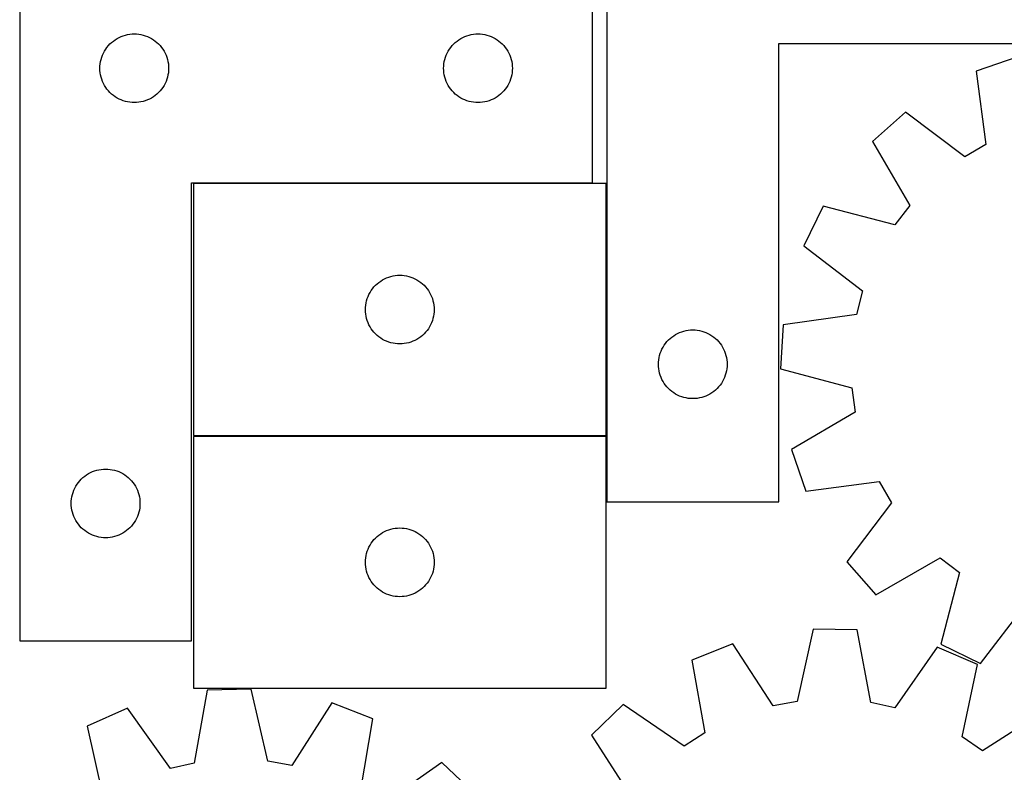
# Model space of a CAD drawing. Header units: millimetres. Extents: x 7 to 1243, y 7 to 1454.
# Tile 12 of 28: x 34 to 291, y 632 to 829. Entities that reach past the tile are written whole.
import ezdxf

# ---------------------------------------------------------------- set-up
doc = ezdxf.new("R2010")
doc.units = ezdxf.units.MM
doc.layers.add('CUT', color=7, linetype='CONTINUOUS', true_color=0x000000)

msp = doc.modelspace()

# ---------------------------------------------------------------- linework, layer by layer
at = {"layer": 'CUT'}
for p, q in [((187.379264, 882.770811), (187.379264, 702.770811)), ((33.638968, 846.324278), (33.638968, 666.324278)), ((183.638968, 786.324278), (183.638968, 846.324278)), ((60.746013, 824.846649), (61.309597, 825.017611)), ((61.309597, 825.017611), (61.883155, 825.151346)), ((61.883155, 825.151346), (62.464233, 825.247282)), ((62.464233, 825.247282), (63.05034, 825.305008)), ((63.05034, 825.305008), (63.638968, 825.324278)), ((63.638968, 825.324278), (64.227596, 825.305008)), ((64.227596, 825.305008), (64.813704, 825.247282)), ((64.813704, 825.247282), (65.394781, 825.151346)), ((65.394781, 825.151346), (65.96834, 825.017611)), ((65.96834, 825.017611), (66.531923, 824.846649)), ((150.746013, 824.846649), (151.309597, 825.017611)), ((151.309597, 825.017611), (151.883155, 825.151346)), ((151.883155, 825.151346), (152.464233, 825.247282)), ((152.464233, 825.247282), (153.05034, 825.305008)), ((153.05034, 825.305008), (153.638968, 825.324278)), ((153.638968, 825.324278), (154.227596, 825.305008)), ((154.227596, 825.305008), (154.813704, 825.247282)), ((154.813704, 825.247282), (155.394781, 825.151346)), ((155.394781, 825.151346), (155.96834, 825.017611)), ((155.96834, 825.017611), (156.531923, 824.846649)), ((56.87241, 822.25839), (57.275007, 822.688239)), ((57.275007, 822.688239), (57.704856, 823.090836)), ((57.704856, 823.090836), (58.160115, 823.464458)), ((58.160115, 823.464458), (58.638836, 823.807505)), ((58.638836, 823.807505), (59.138968, 824.118507)), ((59.138968, 824.118507), (59.65837, 824.396133)), ((59.65837, 824.396133), (60.194817, 824.639194)), ((60.194817, 824.639194), (60.746013, 824.846649)), ((66.531923, 824.846649), (67.083119, 824.639194)), ((67.083119, 824.639194), (67.619567, 824.396133)), ((67.619567, 824.396133), (68.138968, 824.118507)), ((68.138968, 824.118507), (68.6391, 823.807505)), ((68.6391, 823.807505), (69.117821, 823.464458)), ((69.117821, 823.464458), (69.573081, 823.090836)), ((69.573081, 823.090836), (70.002929, 822.688239)), ((70.002929, 822.688239), (70.405527, 822.25839)), ((146.87241, 822.25839), (147.275007, 822.688239)), ((147.275007, 822.688239), (147.704856, 823.090836)), ((147.704856, 823.090836), (148.160115, 823.464458)), ((148.160115, 823.464458), (148.638836, 823.807505)), ((148.638836, 823.807505), (149.138968, 824.118507)), ((149.138968, 824.118507), (149.65837, 824.396133)), ((149.65837, 824.396133), (150.194817, 824.639194)), ((150.194817, 824.639194), (150.746013, 824.846649)), ((156.531923, 824.846649), (157.083119, 824.639194)), ((157.083119, 824.639194), (157.619567, 824.396133)), ((157.619567, 824.396133), (158.138968, 824.118507)), ((158.138968, 824.118507), (158.6391, 823.807505)), ((158.6391, 823.807505), (159.117821, 823.464458)), ((159.117821, 823.464458), (159.573081, 823.090836)), ((159.573081, 823.090836), (160.002929, 822.688239)), ((160.002929, 822.688239), (160.405527, 822.25839)), ((232.379264, 702.770811), (232.379264, 822.770811)), ((232.379264, 822.770811), (337.379264, 822.770811)), ((55.324053, 819.768429), (55.567114, 820.304876)), ((55.567114, 820.304876), (55.84474, 820.824278)), ((55.84474, 820.824278), (56.155742, 821.32441)), ((56.155742, 821.32441), (56.498788, 821.803131)), ((56.498788, 821.803131), (56.87241, 822.25839)), ((70.405527, 822.25839), (70.779148, 821.803131)), ((70.779148, 821.803131), (71.122195, 821.32441)), ((71.122195, 821.32441), (71.433197, 820.824278)), ((71.433197, 820.824278), (71.710823, 820.304876)), ((71.710823, 820.304876), (71.953884, 819.768429)), ((145.324053, 819.768429), (145.567114, 820.304876)), ((145.567114, 820.304876), (145.84474, 820.824278)), ((145.84474, 820.824278), (146.155742, 821.32441)), ((146.155742, 821.32441), (146.498788, 821.803131)), ((146.498788, 821.803131), (146.87241, 822.25839)), ((160.405527, 822.25839), (160.779148, 821.803131)), ((160.779148, 821.803131), (161.122195, 821.32441)), ((161.122195, 821.32441), (161.433197, 820.824278)), ((161.433197, 820.824278), (161.710823, 820.304876)), ((161.710823, 820.304876), (161.953884, 819.768429)), ((54.658238, 816.912906), (54.715965, 817.499014)), ((54.715965, 817.499014), (54.811901, 818.080091)), ((54.811901, 818.080091), (54.945636, 818.65365)), ((54.945636, 818.65365), (55.116597, 819.217233)), ((55.116597, 819.217233), (55.324053, 819.768429)), ((71.953884, 819.768429), (72.161339, 819.217233)), ((72.161339, 819.217233), (72.332301, 818.65365)), ((72.332301, 818.65365), (72.466036, 818.080091)), ((72.466036, 818.080091), (72.561972, 817.499014)), ((72.561972, 817.499014), (72.619699, 816.912906)), ((144.658238, 816.912906), (144.715965, 817.499014)), ((144.715965, 817.499014), (144.811901, 818.080091)), ((144.811901, 818.080091), (144.945636, 818.65365)), ((144.945636, 818.65365), (145.116597, 819.217233)), ((145.116597, 819.217233), (145.324053, 819.768429)), ((161.953884, 819.768429), (162.161339, 819.217233)), ((162.161339, 819.217233), (162.332301, 818.65365)), ((162.332301, 818.65365), (162.466036, 818.080091)), ((162.466036, 818.080091), (162.561972, 817.499014)), ((162.561972, 817.499014), (162.619699, 816.912906)), ((294.996919, 819.340535), (284.0883, 815.587205)), ((54.638968, 816.324278), (54.658238, 816.912906)), ((54.658238, 815.73565), (54.638968, 816.324278)), ((54.715965, 815.149542), (54.658238, 815.73565)), ((54.811901, 814.568465), (54.715965, 815.149542)), ((72.561972, 815.149542), (72.466036, 814.568465)), ((72.619699, 815.73565), (72.561972, 815.149542)), ((72.619699, 816.912906), (72.638968, 816.324278)), ((72.638968, 816.324278), (72.619699, 815.73565)), ((144.638968, 816.324278), (144.658238, 816.912906)), ((144.658238, 815.73565), (144.638968, 816.324278)), ((144.715965, 815.149542), (144.658238, 815.73565)), ((144.811901, 814.568465), (144.715965, 815.149542)), ((162.561972, 815.149542), (162.466036, 814.568465)), ((162.619699, 815.73565), (162.561972, 815.149542)), ((162.619699, 816.912906), (162.638968, 816.324278)), ((162.638968, 816.324278), (162.619699, 815.73565)), ((284.0883, 815.587205), (286.630572, 796.378372)), ((54.945636, 813.994907), (54.811901, 814.568465)), ((55.116597, 813.431323), (54.945636, 813.994907)), ((55.324053, 812.880127), (55.116597, 813.431323)), ((55.567114, 812.34368), (55.324053, 812.880127)), ((55.84474, 811.824278), (55.567114, 812.34368)), ((71.710823, 812.34368), (71.433197, 811.824278)), ((71.953884, 812.880127), (71.710823, 812.34368)), ((72.161339, 813.431323), (71.953884, 812.880127)), ((72.332301, 813.994907), (72.161339, 813.431323)), ((72.466036, 814.568465), (72.332301, 813.994907)), ((144.945636, 813.994907), (144.811901, 814.568465)), ((145.116597, 813.431323), (144.945636, 813.994907)), ((145.324053, 812.880127), (145.116597, 813.431323)), ((145.567114, 812.34368), (145.324053, 812.880127)), ((145.84474, 811.824278), (145.567114, 812.34368)), ((161.710823, 812.34368), (161.433197, 811.824278)), ((161.953884, 812.880127), (161.710823, 812.34368)), ((162.161339, 813.431323), (161.953884, 812.880127)), ((162.332301, 813.994907), (162.161339, 813.431323)), ((162.466036, 814.568465), (162.332301, 813.994907)), ((56.155742, 811.324146), (55.84474, 811.824278)), ((56.498788, 810.845425), (56.155742, 811.324146)), ((56.87241, 810.390166), (56.498788, 810.845425)), ((57.275007, 809.960317), (56.87241, 810.390166)), ((57.704856, 809.55772), (57.275007, 809.960317)), ((58.160115, 809.184098), (57.704856, 809.55772)), ((69.573081, 809.55772), (69.117821, 809.184098)), ((70.002929, 809.960317), (69.573081, 809.55772)), ((70.405527, 810.390166), (70.002929, 809.960317)), ((70.779148, 810.845425), (70.405527, 810.390166)), ((71.122195, 811.324146), (70.779148, 810.845425)), ((71.433197, 811.824278), (71.122195, 811.324146)), ((146.155742, 811.324146), (145.84474, 811.824278)), ((146.498788, 810.845425), (146.155742, 811.324146)), ((146.87241, 810.390166), (146.498788, 810.845425)), ((147.275007, 809.960317), (146.87241, 810.390166)), ((147.704856, 809.55772), (147.275007, 809.960317)), ((148.160115, 809.184098), (147.704856, 809.55772)), ((159.573081, 809.55772), (159.117821, 809.184098)), ((160.002929, 809.960317), (159.573081, 809.55772)), ((160.405527, 810.390166), (160.002929, 809.960317)), ((160.779148, 810.845425), (160.405527, 810.390166)), ((161.122195, 811.324146), (160.779148, 810.845425)), ((161.433197, 811.824278), (161.122195, 811.324146)), ((58.638836, 808.841052), (58.160115, 809.184098)), ((59.138968, 808.530049), (58.638836, 808.841052)), ((59.65837, 808.252423), (59.138968, 808.530049)), ((60.194817, 808.009362), (59.65837, 808.252423)), ((60.746013, 807.801907), (60.194817, 808.009362)), ((61.309597, 807.630946), (60.746013, 807.801907)), ((61.883155, 807.497211), (61.309597, 807.630946)), ((62.464233, 807.401274), (61.883155, 807.497211)), ((63.05034, 807.343548), (62.464233, 807.401274)), ((63.638968, 807.324278), (63.05034, 807.343548)), ((64.227596, 807.343548), (63.638968, 807.324278)), ((64.813704, 807.401274), (64.227596, 807.343548)), ((65.394781, 807.497211), (64.813704, 807.401274)), ((65.96834, 807.630946), (65.394781, 807.497211)), ((66.531923, 807.801907), (65.96834, 807.630946)), ((67.083119, 808.009362), (66.531923, 807.801907)), ((67.619567, 808.252423), (67.083119, 808.009362)), ((68.138968, 808.530049), (67.619567, 808.252423)), ((68.6391, 808.841052), (68.138968, 808.530049)), ((69.117821, 809.184098), (68.6391, 808.841052)), ((148.638836, 808.841052), (148.160115, 809.184098)), ((149.138968, 808.530049), (148.638836, 808.841052)), ((149.65837, 808.252423), (149.138968, 808.530049)), ((150.194817, 808.009362), (149.65837, 808.252423)), ((150.746013, 807.801907), (150.194817, 808.009362)), ((151.309597, 807.630946), (150.746013, 807.801907)), ((151.883155, 807.497211), (151.309597, 807.630946)), ((152.464233, 807.401274), (151.883155, 807.497211)), ((153.05034, 807.343548), (152.464233, 807.401274)), ((153.638968, 807.324278), (153.05034, 807.343548)), ((154.227596, 807.343548), (153.638968, 807.324278)), ((154.813704, 807.401274), (154.227596, 807.343548)), ((155.394781, 807.497211), (154.813704, 807.401274)), ((155.96834, 807.630946), (155.394781, 807.497211)), ((156.531923, 807.801907), (155.96834, 807.630946)), ((157.083119, 808.009362), (156.531923, 807.801907)), ((157.619567, 808.252423), (157.083119, 808.009362)), ((158.138968, 808.530049), (157.619567, 808.252423)), ((158.6391, 808.841052), (158.138968, 808.530049)), ((159.117821, 809.184098), (158.6391, 808.841052)), ((265.614246, 804.819154), (256.972333, 797.176981)), ((281.075513, 793.140471), (265.614246, 804.819154)), ((256.972333, 797.176981), (266.671988, 780.403219)), ((286.630572, 796.378372), (281.075513, 793.140471)), ((78.638968, 666.324278), (78.638968, 786.324278)), ((78.638968, 786.324278), (183.638968, 786.324278)), ((187.164363, 786.098699), (79.164363, 786.098699)), ((79.164363, 786.098699), (79.164363, 720.098699)), ((187.164363, 720.098699), (187.164363, 786.098699)), ((244.025287, 780.158884), (238.965733, 769.79132)), ((262.778873, 775.285959), (244.025287, 780.158884)), ((266.671988, 780.403219), (262.778873, 775.285959)), ((238.965733, 769.79132), (254.346087, 758.006282)), ((127.68551, 760.238879), (128.164231, 760.581926)), ((128.164231, 760.581926), (128.664363, 760.892928)), ((128.664363, 760.892928), (129.183765, 761.170554)), ((129.183765, 761.170554), (129.720212, 761.413615)), ((129.720212, 761.413615), (130.271408, 761.621071)), ((130.271408, 761.621071), (130.834992, 761.792032)), ((130.834992, 761.792032), (131.40855, 761.925767)), ((131.40855, 761.925767), (131.989627, 762.021703)), ((131.989627, 762.021703), (132.575735, 762.07943)), ((132.575735, 762.07943), (133.164363, 762.098699)), ((133.164363, 762.098699), (133.752991, 762.07943)), ((133.752991, 762.07943), (134.339099, 762.021703)), ((134.339099, 762.021703), (134.920176, 761.925767)), ((134.920176, 761.925767), (135.493734, 761.792032)), ((135.493734, 761.792032), (136.057318, 761.621071)), ((136.057318, 761.621071), (136.608514, 761.413615)), ((136.608514, 761.413615), (137.144961, 761.170554)), ((137.144961, 761.170554), (137.664363, 760.892928)), ((137.664363, 760.892928), (138.164495, 760.581926)), ((138.164495, 760.581926), (138.643216, 760.238879)), ((125.370134, 757.598699), (125.681137, 758.098831)), ((125.681137, 758.098831), (126.024183, 758.577552)), ((126.024183, 758.577552), (126.397805, 759.032812)), ((126.397805, 759.032812), (126.800402, 759.46266)), ((126.800402, 759.46266), (127.230251, 759.865258)), ((127.230251, 759.865258), (127.68551, 760.238879)), ((138.643216, 760.238879), (139.098475, 759.865258)), ((139.098475, 759.865258), (139.528324, 759.46266)), ((139.528324, 759.46266), (139.930921, 759.032812)), ((139.930921, 759.032812), (140.304543, 758.577552)), ((140.304543, 758.577552), (140.64759, 758.098831)), ((140.64759, 758.098831), (140.958592, 757.598699)), ((254.346087, 758.006282), (252.707609, 751.78872)), ((124.337296, 754.854512), (124.471031, 755.428071)), ((124.471031, 755.428071), (124.641992, 755.991655)), ((124.641992, 755.991655), (124.849447, 756.54285)), ((124.849447, 756.54285), (125.092508, 757.079298)), ((125.092508, 757.079298), (125.370134, 757.598699)), ((140.958592, 757.598699), (141.236218, 757.079298)), ((141.236218, 757.079298), (141.479279, 756.54285)), ((141.479279, 756.54285), (141.686734, 755.991655)), ((141.686734, 755.991655), (141.857695, 755.428071)), ((141.857695, 755.428071), (141.991431, 754.854512)), ((124.164363, 753.098699), (124.183633, 753.687328)), ((124.183633, 752.510071), (124.164363, 753.098699)), ((124.183633, 753.687328), (124.241359, 754.273435)), ((124.241359, 754.273435), (124.337296, 754.854512)), ((141.991431, 754.854512), (142.087367, 754.273435)), ((142.087367, 754.273435), (142.145093, 753.687328)), ((142.145093, 753.687328), (142.164363, 753.098699)), ((142.164363, 753.098699), (142.145093, 752.510071)), ((124.241359, 751.923964), (124.183633, 752.510071)), ((124.337296, 751.342886), (124.241359, 751.923964)), ((124.471031, 750.769328), (124.337296, 751.342886)), ((124.641992, 750.205744), (124.471031, 750.769328)), ((141.857695, 750.769328), (141.686734, 750.205744)), ((141.991431, 751.342886), (141.857695, 750.769328)), ((142.087367, 751.923964), (141.991431, 751.342886)), ((142.145093, 752.510071), (142.087367, 751.923964)), ((252.707609, 751.78872), (233.516766, 749.114029)), ((124.849447, 749.654548), (124.641992, 750.205744)), ((125.092508, 749.118101), (124.849447, 749.654548)), ((125.370134, 748.598699), (125.092508, 749.118101)), ((125.681137, 748.098567), (125.370134, 748.598699)), ((126.024183, 747.619847), (125.681137, 748.098567)), ((140.64759, 748.098567), (140.304543, 747.619847)), ((140.958592, 748.598699), (140.64759, 748.098567)), ((141.236218, 749.118101), (140.958592, 748.598699)), ((141.479279, 749.654548), (141.236218, 749.118101)), ((141.686734, 750.205744), (141.479279, 749.654548)), ((208.123451, 747.597879), (208.704528, 747.693815)), ((208.704528, 747.693815), (209.290636, 747.751542)), ((209.290636, 747.751542), (209.879264, 747.770811)), ((209.879264, 747.770811), (210.467892, 747.751542)), ((210.467892, 747.751542), (211.053999, 747.693815)), ((211.053999, 747.693815), (211.635077, 747.597879)), ((233.516766, 749.114029), (232.809843, 737.599441)), ((126.397805, 747.164587), (126.024183, 747.619847)), ((126.800402, 746.734738), (126.397805, 747.164587)), ((127.230251, 746.332141), (126.800402, 746.734738)), ((127.68551, 745.958519), (127.230251, 746.332141)), ((128.164231, 745.615473), (127.68551, 745.958519)), ((128.664363, 745.304471), (128.164231, 745.615473)), ((129.183765, 745.026845), (128.664363, 745.304471)), ((137.664363, 745.304471), (137.144961, 745.026845)), ((138.164495, 745.615473), (137.664363, 745.304471)), ((138.643216, 745.958519), (138.164495, 745.615473)), ((139.098475, 746.332141), (138.643216, 745.958519)), ((139.528324, 746.734738), (139.098475, 746.332141)), ((139.930921, 747.164587), (139.528324, 746.734738)), ((140.304543, 747.619847), (139.930921, 747.164587)), ((203.112705, 744.704924), (203.515303, 745.134772)), ((203.515303, 745.134772), (203.945151, 745.53737)), ((203.945151, 745.53737), (204.400411, 745.910991)), ((204.400411, 745.910991), (204.879132, 746.254038)), ((204.879132, 746.254038), (205.379264, 746.56504)), ((205.379264, 746.56504), (205.898665, 746.842666)), ((205.898665, 746.842666), (206.435113, 747.085727)), ((206.435113, 747.085727), (206.986309, 747.293182)), ((206.986309, 747.293182), (207.549892, 747.464144)), ((207.549892, 747.464144), (208.123451, 747.597879)), ((211.635077, 747.597879), (212.208635, 747.464144)), ((212.208635, 747.464144), (212.772219, 747.293182)), ((212.772219, 747.293182), (213.323415, 747.085727)), ((213.323415, 747.085727), (213.859862, 746.842666)), ((213.859862, 746.842666), (214.379264, 746.56504)), ((214.379264, 746.56504), (214.879396, 746.254038)), ((214.879396, 746.254038), (215.358117, 745.910991)), ((215.358117, 745.910991), (215.813376, 745.53737)), ((215.813376, 745.53737), (216.243225, 745.134772)), ((216.243225, 745.134772), (216.645822, 744.704924)), ((129.720212, 744.783784), (129.183765, 745.026845)), ((130.271408, 744.576328), (129.720212, 744.783784)), ((130.834992, 744.405367), (130.271408, 744.576328)), ((131.40855, 744.271632), (130.834992, 744.405367)), ((131.989627, 744.175696), (131.40855, 744.271632)), ((132.575735, 744.117969), (131.989627, 744.175696)), ((133.164363, 744.098699), (132.575735, 744.117969)), ((133.752991, 744.117969), (133.164363, 744.098699)), ((134.339099, 744.175696), (133.752991, 744.117969)), ((134.920176, 744.271632), (134.339099, 744.175696)), ((135.493734, 744.405367), (134.920176, 744.271632)), ((136.057318, 744.576328), (135.493734, 744.405367)), ((136.608514, 744.783784), (136.057318, 744.576328)), ((137.144961, 745.026845), (136.608514, 744.783784)), ((201.564348, 742.214962), (201.807409, 742.75141)), ((201.807409, 742.75141), (202.085035, 743.270811)), ((202.085035, 743.270811), (202.396037, 743.770943)), ((202.396037, 743.770943), (202.739084, 744.249664)), ((202.739084, 744.249664), (203.112705, 744.704924)), ((216.645822, 744.704924), (217.019444, 744.249664)), ((217.019444, 744.249664), (217.36249, 743.770943)), ((217.36249, 743.770943), (217.673492, 743.270811)), ((217.673492, 743.270811), (217.951118, 742.75141)), ((217.951118, 742.75141), (218.19418, 742.214962)), ((200.898533, 739.359439), (200.95626, 739.945547)), ((200.95626, 739.945547), (201.052196, 740.526624)), ((201.052196, 740.526624), (201.185931, 741.100183)), ((201.185931, 741.100183), (201.356893, 741.663767)), ((201.356893, 741.663767), (201.564348, 742.214962)), ((218.19418, 742.214962), (218.401635, 741.663767)), ((218.401635, 741.663767), (218.572596, 741.100183)), ((218.572596, 741.100183), (218.706331, 740.526624)), ((218.706331, 740.526624), (218.802267, 739.945547)), ((218.802267, 739.945547), (218.859994, 739.359439)), ((200.879264, 738.770811), (200.898533, 739.359439)), ((200.898533, 738.182183), (200.879264, 738.770811)), ((200.95626, 737.596076), (200.898533, 738.182183)), ((201.052196, 737.014998), (200.95626, 737.596076)), ((218.802267, 737.596076), (218.706331, 737.014998)), ((218.859994, 738.182183), (218.802267, 737.596076)), ((218.859994, 739.359439), (218.879264, 738.770811)), ((218.879264, 738.770811), (218.859994, 738.182183)), ((232.809843, 737.599441), (251.529376, 732.597292)), ((201.185931, 736.44144), (201.052196, 737.014998)), ((201.356893, 735.877856), (201.185931, 736.44144)), ((201.564348, 735.32666), (201.356893, 735.877856)), ((201.807409, 734.790213), (201.564348, 735.32666)), ((202.085035, 734.270811), (201.807409, 734.790213)), ((217.951118, 734.790213), (217.673492, 734.270811)), ((218.19418, 735.32666), (217.951118, 734.790213)), ((218.401635, 735.877856), (218.19418, 735.32666)), ((218.572596, 736.44144), (218.401635, 735.877856)), ((218.706331, 737.014998), (218.572596, 736.44144)), ((202.396037, 733.770679), (202.085035, 734.270811)), ((202.739084, 733.291958), (202.396037, 733.770679)), ((203.112705, 732.836699), (202.739084, 733.291958)), ((203.515303, 732.40685), (203.112705, 732.836699)), ((203.945151, 732.004253), (203.515303, 732.40685)), ((216.243225, 732.40685), (215.813376, 732.004253)), ((216.645822, 732.836699), (216.243225, 732.40685)), ((217.019444, 733.291958), (216.645822, 732.836699)), ((217.36249, 733.770679), (217.019444, 733.291958)), ((217.673492, 734.270811), (217.36249, 733.770679)), ((251.529376, 732.597292), (252.394978, 726.225996)), ((204.400411, 731.630631), (203.945151, 732.004253)), ((204.879132, 731.287585), (204.400411, 731.630631)), ((205.379264, 730.976583), (204.879132, 731.287585)), ((205.898665, 730.698957), (205.379264, 730.976583)), ((206.435113, 730.455896), (205.898665, 730.698957)), ((206.986309, 730.24844), (206.435113, 730.455896)), ((207.549892, 730.077479), (206.986309, 730.24844)), ((208.123451, 729.943744), (207.549892, 730.077479)), ((208.704528, 729.847808), (208.123451, 729.943744)), ((209.290636, 729.790081), (208.704528, 729.847808)), ((209.879264, 729.770811), (209.290636, 729.790081)), ((210.467892, 729.790081), (209.879264, 729.770811)), ((211.053999, 729.847808), (210.467892, 729.790081)), ((211.635077, 729.943744), (211.053999, 729.847808)), ((212.208635, 730.077479), (211.635077, 729.943744)), ((212.772219, 730.24844), (212.208635, 730.077479)), ((213.323415, 730.455896), (212.772219, 730.24844)), ((213.859862, 730.698957), (213.323415, 730.455896)), ((214.379264, 730.976583), (213.859862, 730.698957)), ((214.879396, 731.287585), (214.379264, 730.976583)), ((215.358117, 731.630631), (214.879396, 731.287585)), ((215.813376, 732.004253), (215.358117, 731.630631)), ((252.394978, 726.225996), (235.688511, 716.410886)), ((79.164363, 720.098699), (187.164363, 720.098699)), ((187.167659, 719.887029), (79.167659, 719.887029)), ((79.167659, 719.887029), (79.167659, 653.887029)), ((187.167659, 653.887029), (187.167659, 719.887029)), ((235.688511, 716.410886), (239.441841, 705.502266)), ((49.775007, 708.688239), (50.204856, 709.090836)), ((50.204856, 709.090836), (50.660115, 709.464458)), ((50.660115, 709.464458), (51.138836, 709.807505)), ((51.138836, 709.807505), (51.638968, 710.118507)), ((51.638968, 710.118507), (52.15837, 710.396133)), ((52.15837, 710.396133), (52.694817, 710.639194)), ((52.694817, 710.639194), (53.246013, 710.846649)), ((53.246013, 710.846649), (53.809597, 711.017611)), ((53.809597, 711.017611), (54.383155, 711.151346)), ((54.383155, 711.151346), (54.964233, 711.247282)), ((54.964233, 711.247282), (55.55034, 711.305008)), ((55.55034, 711.305008), (56.138968, 711.324278)), ((56.138968, 711.324278), (56.727596, 711.305008)), ((56.727596, 711.305008), (57.313704, 711.247282)), ((57.313704, 711.247282), (57.894781, 711.151346)), ((57.894781, 711.151346), (58.46834, 711.017611)), ((58.46834, 711.017611), (59.031923, 710.846649)), ((59.031923, 710.846649), (59.583119, 710.639194)), ((59.583119, 710.639194), (60.119567, 710.396133)), ((60.119567, 710.396133), (60.638968, 710.118507)), ((60.638968, 710.118507), (61.1391, 709.807505)), ((61.1391, 709.807505), (61.617821, 709.464458)), ((61.617821, 709.464458), (62.073081, 709.090836)), ((62.073081, 709.090836), (62.502929, 708.688239)), ((48.067114, 706.304876), (48.34474, 706.824278)), ((48.34474, 706.824278), (48.655742, 707.32441)), ((48.655742, 707.32441), (48.998788, 707.803131)), ((48.998788, 707.803131), (49.37241, 708.25839)), ((49.37241, 708.25839), (49.775007, 708.688239)), ((62.502929, 708.688239), (62.905527, 708.25839)), ((62.905527, 708.25839), (63.279148, 707.803131)), ((63.279148, 707.803131), (63.622195, 707.32441)), ((63.622195, 707.32441), (63.933197, 706.824278)), ((63.933197, 706.824278), (64.210823, 706.304876)), ((239.441841, 705.502266), (258.650674, 708.044539)), ((258.650674, 708.044539), (261.888575, 702.489479)), ((47.215965, 703.499014), (47.311901, 704.080091)), ((47.311901, 704.080091), (47.445636, 704.65365)), ((47.445636, 704.65365), (47.616597, 705.217233)), ((47.616597, 705.217233), (47.824053, 705.768429)), ((47.824053, 705.768429), (48.067114, 706.304876)), ((64.210823, 706.304876), (64.453884, 705.768429)), ((64.453884, 705.768429), (64.661339, 705.217233)), ((64.661339, 705.217233), (64.832301, 704.65365)), ((64.832301, 704.65365), (64.966036, 704.080091)), ((64.966036, 704.080091), (65.061972, 703.499014)), ((47.138968, 702.324278), (47.158238, 702.912906)), ((47.158238, 701.73565), (47.138968, 702.324278)), ((47.158238, 702.912906), (47.215965, 703.499014)), ((47.215965, 701.149542), (47.158238, 701.73565)), ((65.061972, 703.499014), (65.119699, 702.912906)), ((65.119699, 701.73565), (65.061972, 701.149542)), ((65.119699, 702.912906), (65.138968, 702.324278)), ((65.138968, 702.324278), (65.119699, 701.73565)), ((187.379264, 702.770811), (232.379264, 702.770811)), ((261.888575, 702.489479), (250.209892, 687.028212)), ((47.311901, 700.568465), (47.215965, 701.149542)), ((47.445636, 699.994907), (47.311901, 700.568465)), ((47.616597, 699.431323), (47.445636, 699.994907)), ((47.824053, 698.880127), (47.616597, 699.431323)), ((48.067114, 698.34368), (47.824053, 698.880127)), ((64.453884, 698.880127), (64.210823, 698.34368)), ((64.661339, 699.431323), (64.453884, 698.880127)), ((64.832301, 699.994907), (64.661339, 699.431323)), ((64.966036, 700.568465), (64.832301, 699.994907)), ((65.061972, 701.149542), (64.966036, 700.568465)), ((48.34474, 697.824278), (48.067114, 698.34368)), ((48.655742, 697.324146), (48.34474, 697.824278)), ((48.998788, 696.845425), (48.655742, 697.324146)), ((49.37241, 696.390166), (48.998788, 696.845425)), ((49.775007, 695.960317), (49.37241, 696.390166)), ((62.905527, 696.390166), (62.502929, 695.960317)), ((63.279148, 696.845425), (62.905527, 696.390166)), ((63.622195, 697.324146), (63.279148, 696.845425)), ((63.933197, 697.824278), (63.622195, 697.324146)), ((64.210823, 698.34368), (63.933197, 697.824278)), ((50.204856, 695.55772), (49.775007, 695.960317)), ((50.660115, 695.184098), (50.204856, 695.55772)), ((51.138836, 694.841052), (50.660115, 695.184098)), ((51.638968, 694.530049), (51.138836, 694.841052)), ((52.15837, 694.252423), (51.638968, 694.530049)), ((52.694817, 694.009362), (52.15837, 694.252423)), ((53.246013, 693.801907), (52.694817, 694.009362)), ((53.809597, 693.630946), (53.246013, 693.801907)), ((54.383155, 693.497211), (53.809597, 693.630946)), ((58.46834, 693.630946), (57.894781, 693.497211)), ((59.031923, 693.801907), (58.46834, 693.630946)), ((59.583119, 694.009362), (59.031923, 693.801907)), ((60.119567, 694.252423), (59.583119, 694.009362)), ((60.638968, 694.530049), (60.119567, 694.252423)), ((61.1391, 694.841052), (60.638968, 694.530049)), ((61.617821, 695.184098), (61.1391, 694.841052)), ((62.073081, 695.55772), (61.617821, 695.184098)), ((62.502929, 695.960317), (62.073081, 695.55772)), ((126.803698, 693.25099), (127.233547, 693.653588)), ((127.233547, 693.653588), (127.688806, 694.02721)), ((127.688806, 694.02721), (128.167527, 694.370256)), ((128.167527, 694.370256), (128.667659, 694.681258)), ((128.667659, 694.681258), (129.187061, 694.958884)), ((129.187061, 694.958884), (129.723508, 695.201945)), ((129.723508, 695.201945), (130.274704, 695.409401)), ((130.274704, 695.409401), (130.838288, 695.580362)), ((130.838288, 695.580362), (131.411846, 695.714097)), ((131.411846, 695.714097), (131.992923, 695.810033)), ((131.992923, 695.810033), (132.579031, 695.86776)), ((132.579031, 695.86776), (133.167659, 695.887029)), ((133.167659, 695.887029), (133.756287, 695.86776)), ((133.756287, 695.86776), (134.342395, 695.810033)), ((134.342395, 695.810033), (134.923472, 695.714097)), ((134.923472, 695.714097), (135.49703, 695.580362)), ((135.49703, 695.580362), (136.060614, 695.409401)), ((136.060614, 695.409401), (136.61181, 695.201945)), ((136.61181, 695.201945), (137.148257, 694.958884)), ((137.148257, 694.958884), (137.667659, 694.681258)), ((137.667659, 694.681258), (138.167791, 694.370256)), ((138.167791, 694.370256), (138.646512, 694.02721)), ((138.646512, 694.02721), (139.101771, 693.653588)), ((139.101771, 693.653588), (139.53162, 693.25099)), ((54.964233, 693.401274), (54.383155, 693.497211)), ((55.55034, 693.343548), (54.964233, 693.401274)), ((56.138968, 693.324278), (55.55034, 693.343548)), ((56.727596, 693.343548), (56.138968, 693.324278)), ((57.313704, 693.401274), (56.727596, 693.343548)), ((57.894781, 693.497211), (57.313704, 693.401274)), ((125.095804, 690.867628), (125.37343, 691.387029)), ((125.37343, 691.387029), (125.684432, 691.887162)), ((125.684432, 691.887162), (126.027479, 692.365882)), ((126.027479, 692.365882), (126.401101, 692.821142)), ((126.401101, 692.821142), (126.803698, 693.25099)), ((139.53162, 693.25099), (139.934217, 692.821142)), ((139.934217, 692.821142), (140.307839, 692.365882)), ((140.307839, 692.365882), (140.650885, 691.887162)), ((140.650885, 691.887162), (140.961888, 691.387029)), ((140.961888, 691.387029), (141.239514, 690.867628)), ((124.244655, 688.061765), (124.340591, 688.642842)), ((124.340591, 688.642842), (124.474327, 689.216401)), ((124.474327, 689.216401), (124.645288, 689.779985)), ((124.645288, 689.779985), (124.852743, 690.33118)), ((124.852743, 690.33118), (125.095804, 690.867628)), ((141.239514, 690.867628), (141.482575, 690.33118)), ((141.482575, 690.33118), (141.69003, 689.779985)), ((141.69003, 689.779985), (141.860991, 689.216401)), ((141.860991, 689.216401), (141.994726, 688.642842)), ((141.994726, 688.642842), (142.090663, 688.061765)), ((124.167659, 686.887029), (124.186929, 687.475658)), ((124.186929, 686.298401), (124.167659, 686.887029)), ((124.186929, 687.475658), (124.244655, 688.061765)), ((124.244655, 685.712294), (124.186929, 686.298401)), ((142.090663, 688.061765), (142.148389, 687.475658)), ((142.148389, 686.298401), (142.090663, 685.712294)), ((142.148389, 687.475658), (142.167659, 686.887029)), ((142.167659, 686.887029), (142.148389, 686.298401)), ((250.209892, 687.028212), (257.852065, 678.386299)), ((257.852065, 678.386299), (274.625827, 688.085955)), ((274.625827, 688.085955), (279.743087, 684.19284)), ((124.340591, 685.131217), (124.244655, 685.712294)), ((124.474327, 684.557658), (124.340591, 685.131217)), ((124.645288, 683.994074), (124.474327, 684.557658)), ((124.852743, 683.442879), (124.645288, 683.994074)), ((125.095804, 682.906431), (124.852743, 683.442879)), ((141.482575, 683.442879), (141.239514, 682.906431)), ((141.69003, 683.994074), (141.482575, 683.442879)), ((141.860991, 684.557658), (141.69003, 683.994074)), ((141.994726, 685.131217), (141.860991, 684.557658)), ((142.090663, 685.712294), (141.994726, 685.131217)), ((279.743087, 684.19284), (274.870162, 665.439253)), ((125.37343, 682.387029), (125.095804, 682.906431)), ((125.684432, 681.886897), (125.37343, 682.387029)), ((126.027479, 681.408177), (125.684432, 681.886897)), ((126.401101, 680.952917), (126.027479, 681.408177)), ((126.803698, 680.523068), (126.401101, 680.952917)), ((139.934217, 680.952917), (139.53162, 680.523068)), ((140.307839, 681.408177), (139.934217, 680.952917)), ((140.650885, 681.886897), (140.307839, 681.408177)), ((140.961888, 682.387029), (140.650885, 681.886897)), ((141.239514, 682.906431), (140.961888, 682.387029)), ((127.233547, 680.120471), (126.803698, 680.523068)), ((127.688806, 679.746849), (127.233547, 680.120471)), ((128.167527, 679.403803), (127.688806, 679.746849)), ((128.667659, 679.092801), (128.167527, 679.403803)), ((129.187061, 678.815175), (128.667659, 679.092801)), ((129.723508, 678.572114), (129.187061, 678.815175)), ((130.274704, 678.364658), (129.723508, 678.572114)), ((130.838288, 678.193697), (130.274704, 678.364658)), ((131.411846, 678.059962), (130.838288, 678.193697)), ((131.992923, 677.964026), (131.411846, 678.059962)), ((134.923472, 678.059962), (134.342395, 677.964026)), ((135.49703, 678.193697), (134.923472, 678.059962)), ((136.060614, 678.364658), (135.49703, 678.193697)), ((136.61181, 678.572114), (136.060614, 678.364658)), ((137.148257, 678.815175), (136.61181, 678.572114)), ((137.667659, 679.092801), (137.148257, 678.815175)), ((138.167791, 679.403803), (137.667659, 679.092801)), ((138.646512, 679.746849), (138.167791, 679.403803)), ((139.101771, 680.120471), (138.646512, 679.746849)), ((139.53162, 680.523068), (139.101771, 680.120471)), ((132.579031, 677.906299), (131.992923, 677.964026)), ((133.167659, 677.887029), (132.579031, 677.906299)), ((133.756287, 677.906299), (133.167659, 677.887029)), ((134.342395, 677.964026), (133.756287, 677.906299)), ((285.237726, 660.3797), (297.022764, 675.760054)), ((241.388887, 669.344243), (237.249378, 650.415247)), ((252.923769, 669.165452), (241.388887, 669.344243)), ((256.47463, 650.117255), (252.923769, 669.165452)), ((33.638968, 666.324278), (78.638968, 666.324278)), ((220.354417, 665.49812), (209.629155, 661.249093)), ((230.924414, 649.258737), (220.354417, 665.49812)), ((274.870162, 665.439253), (285.237726, 660.3797)), ((273.828934, 664.669263), (262.760713, 648.765273)), ((284.417354, 660.089873), (273.828934, 664.669263)), ((209.629155, 661.249093), (213.048561, 642.17686)), ((280.408493, 641.132779), (284.417354, 660.089873)), ((79.167659, 653.887029), (187.167659, 653.887029)), ((82.72152, 653.365877), (79.366432, 634.282224)), ((94.253958, 653.663098), (82.72152, 653.365877)), ((98.58761, 634.777605), (94.253958, 653.663098)), ((115.326811, 650.033159), (104.924116, 633.686099)), ((126.095136, 645.894482), (115.326811, 650.033159)), ((237.249378, 650.415247), (230.924414, 649.258737)), ((262.760713, 648.765273), (256.47463, 650.117255)), ((61.863624, 648.655272), (51.322782, 643.967402)), ((73.094563, 632.865768), (61.863624, 648.655272)), ((191.667686, 649.646196), (183.384868, 641.616227)), ((207.647633, 638.687924), (191.667686, 649.646196)), ((302.010591, 647.935876), (285.698695, 637.47813)), ((122.871744, 626.788144), (126.095136, 645.894482)), ((51.322782, 643.967402), (55.526083, 625.05247)), ((213.048561, 642.17686), (207.647633, 638.687924)), ((183.384868, 641.616227), (193.842615, 625.30433)), ((285.698695, 637.47813), (280.408493, 641.132779)), ((79.366432, 634.282224), (73.094563, 632.865768)), ((104.924116, 633.686099), (98.58761, 634.777605)), ((144.174796, 634.476624), (128.30821, 623.354849)), ((152.539629, 626.532126), (144.174796, 634.476624))]:
    msp.add_line(p, q, dxfattribs=at)

doc.saveas('drawing.dxf')
